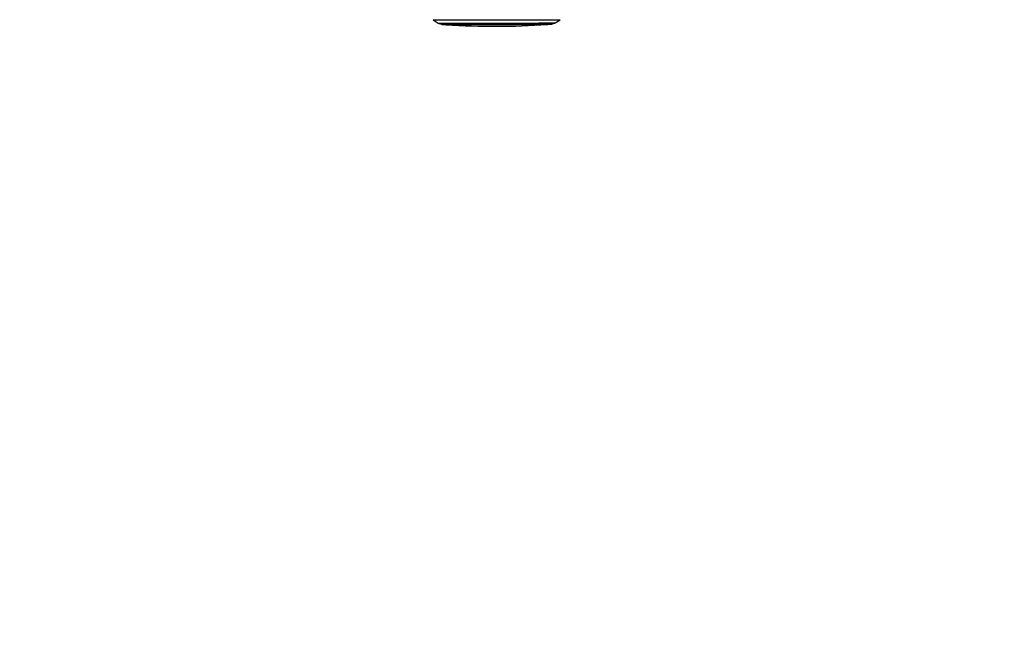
# Model space of a CAD drawing. Header units: millimetres. Extents: x 2575 to 18042, y 835 to 16320.
# Tile 10 of 64: x 5247 to 7447, y 4341 to 5708. Entities that reach past the tile are written whole.
import ezdxf

# ---------------------------------------------------------------- set-up
doc = ezdxf.new("R2010")
doc.units = ezdxf.units.MM
doc.header["$LTSCALE"] = 2
doc.layers.add('COMPONENT_GEOMETRY', color=7, linetype='Continuous')
doc.styles.add('SLDTEXTSTYLE0', font='TXT', dxfattribs={"width": 0.75})
doc.dimstyles.new('SLDDIMSTYLE1', dxfattribs={"dimtxt": 100, "dimasz": 6.604, "dimexe": 0, "dimexo": 0.0625, "dimgap": 25, "dimtad": 0, "dimtih": 1, "dimtoh": 1, "dimdec": 0, "dimrnd": 1e-09, "dimzin": 12, "dimdsep": 46, "dimtxsty": 'SLDTEXTSTYLE0', "dimsah": 1, "dimcen": 0.09, "dimadec": 0, "dimazin": 3, "dimtfac": 1, "dimtdec": 0, "dimtofl": 0, "dimtmove": 0, "dimatfit": 3, "dimfxl": 1, "dimfrac": 2, "dimtolj": 1, "dimtzin": 12, "dimarcsym": 0})

# ---------------------------------------------------------------- blocks, each defined once
blk = doc.blocks.new('_D_5')
at = {"layer": 'COMPONENT_GEOMETRY', "color": 7}
for p, q in [((8881.7, 5900.6), (9410.2, 5900.6)), ((9403.9, 5900.6), (9403.9, 3819.6)), ((9203.8, 3799.3), (9173.3, 3799.3)), ((9173.3, 3799.3), (9173.3, 3640.6)), ((9603.9, 3799.3), (9634.4, 3799.3)), ((9634.4, 3799.3), (9634.4, 3640.6)), ((9173.3, 3640.6), (9203.8, 3640.6)), ((9634.4, 3640.6), (9603.9, 3640.6)), ((9403.9, 1410), (9403.9, 3491)), ((3885.3, 1410), (9410.2, 1410))]:
    blk.add_line(p, q, dxfattribs=at)
for points in [[(9403.9, 5900.6), (9402.8, 5894), (9404.9, 5894)], [(9403.9, 1410), (9404.9, 1416.6), (9402.8, 1416.6)]]:
    blk.add_solid(points, dxfattribs=at)
at = {"layer": 'COMPONENT_GEOMETRY', "color": 7, "char_height": 100, "attachment_point": 1, "style": 'SLDTEXTSTYLE0'}
for s, insert in [('7\'4.40"', (9203.8, 3769.5)), ('2245', (9256.1, 3619.9))]:
    blk.add_mtext(s, dxfattribs=dict(at, insert=insert))

msp = doc.modelspace()

# ---------------------------------------------------------------- linework, layer by layer
at = {"color": 7, "linetype": 'Continuous', "lineweight": 25}
for p, q in [((6170.74, 5707.67), (6182.06, 5700.46)), ((6183.9, 5699.59), (6189.23, 5697.87)), ((6435.97, 5698.2), (6441.29, 5699.94)), ((6443.13, 5700.81), (6454.43, 5708.05)), ((6201.3, 5696.84), (6201.02, 5696.84))]:
    msp.add_line(p, q, dxfattribs=at)
at = {"color": 7, "linetype": 'Continuous', "lineweight": 25, "flags": 128}
for points in [[(6170.74, 5707.67), (6170.88, 5707.66), (6171.67, 5707.65), (6173.17, 5707.64), (6175.36, 5707.63), (6178.23, 5707.62), (6181.78, 5707.61), (6185.97, 5707.61), (6190.8, 5707.6), (6196.23, 5707.6), (6202.25, 5707.59), (6208.81, 5707.59), (6215.89, 5707.59), (6223.45, 5707.59), (6231.45, 5707.6), (6239.86, 5707.6), (6248.63, 5707.61), (6257.72, 5707.61), (6267.09, 5707.62), (6276.68, 5707.63), (6286.45, 5707.64), (6296.35, 5707.65), (6306.33, 5707.66), (6316.34, 5707.68), (6326.33, 5707.69), (6336.26, 5707.71), (6346.06, 5707.72), (6355.7, 5707.74), (6365.13, 5707.76), (6374.29, 5707.77), (6383.14, 5707.79), (6391.65, 5707.81), (6399.76, 5707.83), (6407.43, 5707.85), (6414.64, 5707.87), (6421.33, 5707.89), (6427.48, 5707.9), (6433.07, 5707.92), (6438.05, 5707.94), (6442.4, 5707.96), (6446.11, 5707.98), (6449.15, 5707.99), (6451.52, 5708.01), (6453.19, 5708.03), (6454.16, 5708.04), (6454.43, 5708.05)], [(6191.75, 5697.47), (6192.25, 5697.46), (6193.49, 5697.45), (6195.43, 5697.44), (6198.05, 5697.43), (6201.35, 5697.43), (6205.3, 5697.42), (6209.88, 5697.42), (6215.06, 5697.41), (6220.81, 5697.41), (6227.11, 5697.41), (6233.9, 5697.41), (6241.16, 5697.41), (6248.84, 5697.42), (6256.89, 5697.42), (6265.26, 5697.43), (6273.92, 5697.43), (6282.8, 5697.44), (6291.86, 5697.45), (6301.04, 5697.46), (6310.28, 5697.48), (6319.54, 5697.49), (6328.76, 5697.5), (6337.89, 5697.52), (6346.86, 5697.53), (6355.64, 5697.55), (6364.16, 5697.56), (6372.38, 5697.58), (6380.25, 5697.6), (6387.72, 5697.61), (6394.75, 5697.63), (6401.3, 5697.65), (6407.33, 5697.67), (6412.8, 5697.68), (6417.68, 5697.7), (6421.95, 5697.72), (6425.58, 5697.73), (6428.54, 5697.75), (6430.82, 5697.77), (6432.41, 5697.78), (6433.3, 5697.79), (6433.48, 5697.8)], [(6425.61, 5697.17), (6425.58, 5697.16), (6425, 5697.15), (6423.72, 5697.14), (6421.73, 5697.12), (6419.05, 5697.11), (6415.7, 5697.09), (6411.69, 5697.08), (6407.06, 5697.06), (6401.84, 5697.04), (6396.05, 5697.03), (6389.73, 5697.01), (6382.92, 5696.99), (6375.67, 5696.97), (6368.02, 5696.96), (6360.02, 5696.94), (6351.72, 5696.93), (6343.17, 5696.91), (6334.43, 5696.9), (6325.55, 5696.88), (6316.59, 5696.87), (6307.61, 5696.86), (6298.65, 5696.85), (6289.79, 5696.84), (6281.06, 5696.83), (6272.54, 5696.82), (6264.27, 5696.81), (6256.31, 5696.81), (6248.7, 5696.8), (6241.5, 5696.8), (6234.74, 5696.8), (6228.48, 5696.8), (6222.75, 5696.8), (6217.59, 5696.81), (6213.03, 5696.81), (6209.09, 5696.82), (6205.82, 5696.82), (6203.21, 5696.83), (6201.3, 5696.84)]]:
    msp.add_lwpolyline(points, dxfattribs=at)
at = {"color": 8, "linetype": 'Continuous', "lineweight": 25, "flags": 128}
for points in [[(6182.06, 5700.46), (6182.06, 5700.45), (6182.51, 5700.44), (6183.67, 5700.43), (6185.53, 5700.42), (6188.08, 5700.41), (6191.31, 5700.4), (6195.21, 5700.4), (6199.75, 5700.39), (6204.9, 5700.39), (6210.64, 5700.38), (6216.94, 5700.38), (6223.76, 5700.38), (6231.07, 5700.38), (6238.82, 5700.39), (6246.98, 5700.39), (6255.49, 5700.4), (6264.32, 5700.4), (6273.4, 5700.41), (6282.71, 5700.42), (6292.17, 5700.43), (6301.75, 5700.44), (6311.39, 5700.45), (6321.03, 5700.47), (6330.63, 5700.48), (6340.13, 5700.5), (6349.47, 5700.51), (6358.62, 5700.53), (6367.52, 5700.55), (6376.11, 5700.56), (6384.36, 5700.58), (6392.22, 5700.6), (6399.64, 5700.62), (6406.59, 5700.64), (6413.02, 5700.65), (6418.9, 5700.67), (6424.21, 5700.69), (6428.9, 5700.71), (6432.96, 5700.73), (6436.36, 5700.74), (6439.09, 5700.76), (6441.12, 5700.77), (6442.46, 5700.79), (6443.08, 5700.8), (6443.13, 5700.81)], [(6183.9, 5699.59), (6183.9, 5699.59), (6184.34, 5699.58), (6185.48, 5699.56), (6187.32, 5699.55), (6189.83, 5699.55), (6193.02, 5699.54), (6196.86, 5699.53), (6201.34, 5699.53), (6206.42, 5699.52), (6212.08, 5699.52), (6218.29, 5699.52), (6225.02, 5699.52), (6232.22, 5699.52), (6239.86, 5699.52), (6247.9, 5699.53), (6256.3, 5699.53), (6265, 5699.54), (6273.96, 5699.55), (6283.13, 5699.55), (6292.46, 5699.56), (6301.9, 5699.58), (6311.41, 5699.59), (6320.91, 5699.6), (6330.38, 5699.62), (6339.74, 5699.63), (6348.96, 5699.65), (6357.97, 5699.66), (6366.75, 5699.68), (6375.22, 5699.7), (6383.35, 5699.71), (6391.1, 5699.73), (6398.42, 5699.75), (6405.26, 5699.77), (6411.61, 5699.79), (6417.41, 5699.8), (6422.64, 5699.82), (6427.27, 5699.84), (6431.27, 5699.86), (6434.62, 5699.87), (6437.31, 5699.89), (6439.31, 5699.9), (6440.63, 5699.92), (6441.24, 5699.93), (6441.29, 5699.94)], [(6189.23, 5697.87), (6189.5, 5697.86), (6190.47, 5697.84), (6192.14, 5697.83), (6194.49, 5697.83), (6197.53, 5697.82), (6201.23, 5697.81), (6205.56, 5697.81), (6210.51, 5697.8), (6216.04, 5697.8), (6222.12, 5697.8), (6228.72, 5697.8), (6235.81, 5697.8), (6243.33, 5697.8), (6251.25, 5697.81), (6259.52, 5697.81), (6268.09, 5697.82), (6276.92, 5697.83), (6285.96, 5697.83), (6295.14, 5697.84), (6304.43, 5697.86), (6313.76, 5697.87), (6323.09, 5697.88), (6332.36, 5697.9), (6341.51, 5697.91), (6350.5, 5697.93), (6359.27, 5697.94), (6367.77, 5697.96), (6375.96, 5697.98), (6383.78, 5697.99), (6391.2, 5698.01), (6398.17, 5698.03), (6404.64, 5698.05), (6410.59, 5698.06), (6415.98, 5698.08), (6420.78, 5698.1), (6424.95, 5698.11), (6428.48, 5698.13), (6431.35, 5698.15), (6433.54, 5698.16), (6435.04, 5698.18), (6435.83, 5698.19), (6435.97, 5698.2)], [(6201.02, 5696.84), (6200.1, 5696.85), (6199.61, 5696.86)]]:
    msp.add_lwpolyline(points, dxfattribs=at)
at = {"color": 7, "linetype": 'Continuous', "lineweight": 25}
msp.add_arc((6310.33, 7386.8), 1693.56, 266.25158, 273.90248, dxfattribs=at)
for points, knots in [([(6182.15, 5700.41), (6182.16, 5700.39), (6182.52, 5700.13), (6183.13, 5699.85), (6183.71, 5699.67), (6183.9, 5699.6)], [0, 0, 0, 0, 0.0332663, 0.6846249, 1, 1, 1, 1]), ([(6441.06, 5699.88), (6441.39, 5699.97), (6442.02, 5700.15), (6442.57, 5700.53), (6442.84, 5700.71)], [0, 0, 0, 0, 0.5236735, 1, 1, 1, 1]), ([(6189.51, 5697.79), (6189.55, 5697.77), (6189.85, 5697.67), (6190.31, 5697.59), (6190.76, 5697.53), (6191.04, 5697.5), (6191.24, 5697.49), (6191.32, 5697.48), (6191.36, 5697.48)], [0, 0, 0, 0, 0.0349415, 0.2545733, 0.4008615, 0.5376795, 0.740303, 1, 1, 1, 1]), ([(6198.27, 5697.5), (6198.34, 5697.42), (6198.52, 5697.24), (6198.82, 5697.06), (6199.1, 5696.95), (6199.29, 5696.9), (6199.41, 5696.88), (6199.53, 5696.87), (6199.64, 5696.86), (6199.77, 5696.85), (6200.09, 5696.85), (6200.62, 5696.84), (6201.1, 5696.84), (6201.14, 5696.84)], [0, 0, 0, 0, 0.0180144, 0.0402355, 0.057851, 0.0711611, 0.0849406, 0.1060382, 0.151293, 0.2571506, 0.5312634, 0.9629347, 1, 1, 1, 1]), ([(6426.19, 5697.3), (6426.2, 5697.3), (6426.32, 5697.34), (6426.62, 5697.49), (6426.83, 5697.71), (6426.93, 5697.81)], [0, 0, 0, 0, 0.0330353, 0.5434012, 1, 1, 1, 1]), ([(6434.21, 5697.84), (6434.28, 5697.84), (6434.43, 5697.86), (6434.93, 5697.92), (6435.38, 5698.04), (6435.64, 5698.11)], [0, 0, 0, 0, 0.270744, 0.5809823, 1, 1, 1, 1])]:
    msp.add_open_spline(points, degree=3, knots=knots, dxfattribs=at)

# ---------------------------------------------------------------- dimensions: what is measured, and where the dimension line sits
at = {"layer": 'COMPONENT_GEOMETRY', "color": 7}
dim = msp.add_linear_dim(base=(9403.8607, 1410.0453), p1=(8879.1875, 5900.5549), p2=(3882.7705, 1410.0453), angle=90, dimstyle='SLDDIMSTYLE1', dxfattribs=at)
dim.commit()
dim.dimension.update_dxf_attribs({"geometry": '_D_5', "text_midpoint": (9403.8607, 3655.3001), "dimtype": 160})

doc.saveas('drawing.dxf')
